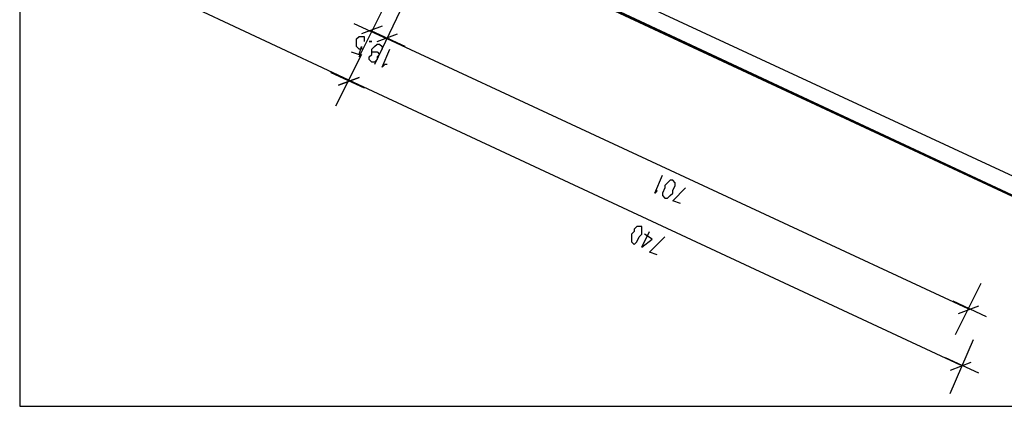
# Model space of a CAD drawing. Extents: x 0 to 108, y 0 to 64.
# Tile 1 of 19: x 56.33 to 75.47, y 7.08 to 14.6. Entities that reach past the tile are written whole.
import ezdxf

# ---------------------------------------------------------------- set-up
doc = ezdxf.new("R2010")
doc.units = 0
doc.header["$MEASUREMENT"] = 0
doc.layers.get('0').update_dxf_attribs({"linetype": 'CONTINUOUS'})

msp = doc.modelspace()

# ---------------------------------------------------------------- linework, layer by layer
at = {"color": 111}
msp.add_line((84.375, 7.075), (56.325, 20.175), dxfattribs=at)
at = {"color": 211}
for p, q in [((64.625, 16.675), (75.925, 11.425)), ((64.225, 16.525), (76.075, 10.975))]:
    msp.add_line(p, q, dxfattribs=at)
at = {"color": 12}
msp.add_line((64.175, 16.525), (76.075, 10.975), dxfattribs=at)
at = {"color": 131}
for p, q in [((62.725, 13.425), (56.325, 16.425)), ((63.175, 14.375), (63.125, 14.375)), ((63.475, 14.225), (63.175, 14.375)), ((74.775, 8.975), (63.475, 14.225)), ((63.475, 14.225), (63.525, 14.225)), ((74.625, 7.875), (62.725, 13.425)), ((69.025, 11.075), (69.275, 11.325)), ((69.175, 11.025), (69.025, 11.075)), ((68.425, 10.175), (68.575, 10.475)), ((68.575, 10.075), (68.875, 10.375)), ((68.725, 10.025), (68.575, 10.075))]:
    msp.add_line(p, q, dxfattribs=at)
at = {"color": 51}
for p, q in [((62.925, 13.875), (63.425, 14.875)), ((63.725, 14.775), (63.225, 13.725)), ((63.725, 14.775), (63.225, 13.725)), ((62.825, 14.525), (63.475, 14.225)), ((63.375, 14.475), (62.975, 14.325)), ((63.825, 14.075), (63.175, 14.375)), ((63.825, 14.075), (63.175, 14.375)), ((63.275, 14.175), (63.675, 14.325)), ((63.275, 14.175), (63.675, 14.325)), ((62.975, 13.925), (62.475, 12.925)), ((62.475, 12.925), (62.975, 13.925)), ((63.025, 13.275), (62.375, 13.575)), ((62.375, 13.575), (63.025, 13.275)), ((62.525, 13.325), (62.925, 13.475)), ((62.925, 13.475), (62.525, 13.325)), ((74.525, 8.475), (75.025, 9.475)), ((74.475, 9.125), (75.125, 8.825)), ((74.975, 9.025), (74.575, 8.875)), ((74.425, 7.325), (74.875, 8.375)), ((74.325, 8.025), (74.975, 7.725)), ((74.825, 7.925), (74.425, 7.775))]:
    msp.add_line(p, q, dxfattribs=at)
at = {"color": 211}
msp.add_lwpolyline([(106.625, 7.075), (106.625, 63.525), (56.325, 63.525), (56.325, 7.075), (106.625, 7.075)], dxfattribs=at)
at = {"color": 131}
for points in [[(62.775, 13.975), (62.925, 13.925), (62.975, 14.075), (62.975, 14.025), (62.925, 14.025), (62.875, 14.075), (62.875, 14.125), (62.875, 14.175), (62.875, 14.225), (62.925, 14.275), (62.975, 14.275), (63.025, 14.275), (63.025, 14.225), (63.025, 14.175)], [(63.125, 14.175), (63.175, 14.175), (63.125, 14.175)], [(63.175, 13.925), (63.175, 13.975), (63.225, 13.975), (63.275, 13.975), (63.325, 13.925), (63.275, 13.875), (63.275, 13.825), (63.225, 13.775), (63.175, 13.775), (63.125, 13.825), (63.125, 13.875), (63.175, 13.925), (63.175, 14.025), (63.225, 14.075), (63.275, 14.125), (63.325, 14.125), (63.375, 14.075), (63.375, 14.025)], [(63.475, 13.725), (63.425, 13.725), (63.375, 13.675), (63.525, 14.025)], [(68.725, 11.275), (68.675, 11.225), (68.825, 11.575)], [(68.875, 11.125), (68.925, 11.125), (68.975, 11.175), (69.025, 11.225), (69.025, 11.275), (69.075, 11.375), (69.075, 11.425), (69.025, 11.475), (68.975, 11.475), (68.925, 11.425), (68.875, 11.375), (68.875, 11.325), (68.825, 11.225), (68.825, 11.175), (68.875, 11.125)], [(68.275, 10.225), (68.325, 10.275), (68.375, 10.375), (68.425, 10.425), (68.425, 10.475), (68.425, 10.525), (68.425, 10.575), (68.375, 10.575), (68.325, 10.575), (68.275, 10.525), (68.275, 10.475), (68.225, 10.425), (68.225, 10.325), (68.225, 10.275), (68.275, 10.225)], [(68.425, 10.175), (68.625, 10.325), (68.475, 10.425)]]:
    msp.add_lwpolyline(points, dxfattribs=at)

doc.saveas('drawing.dxf')
